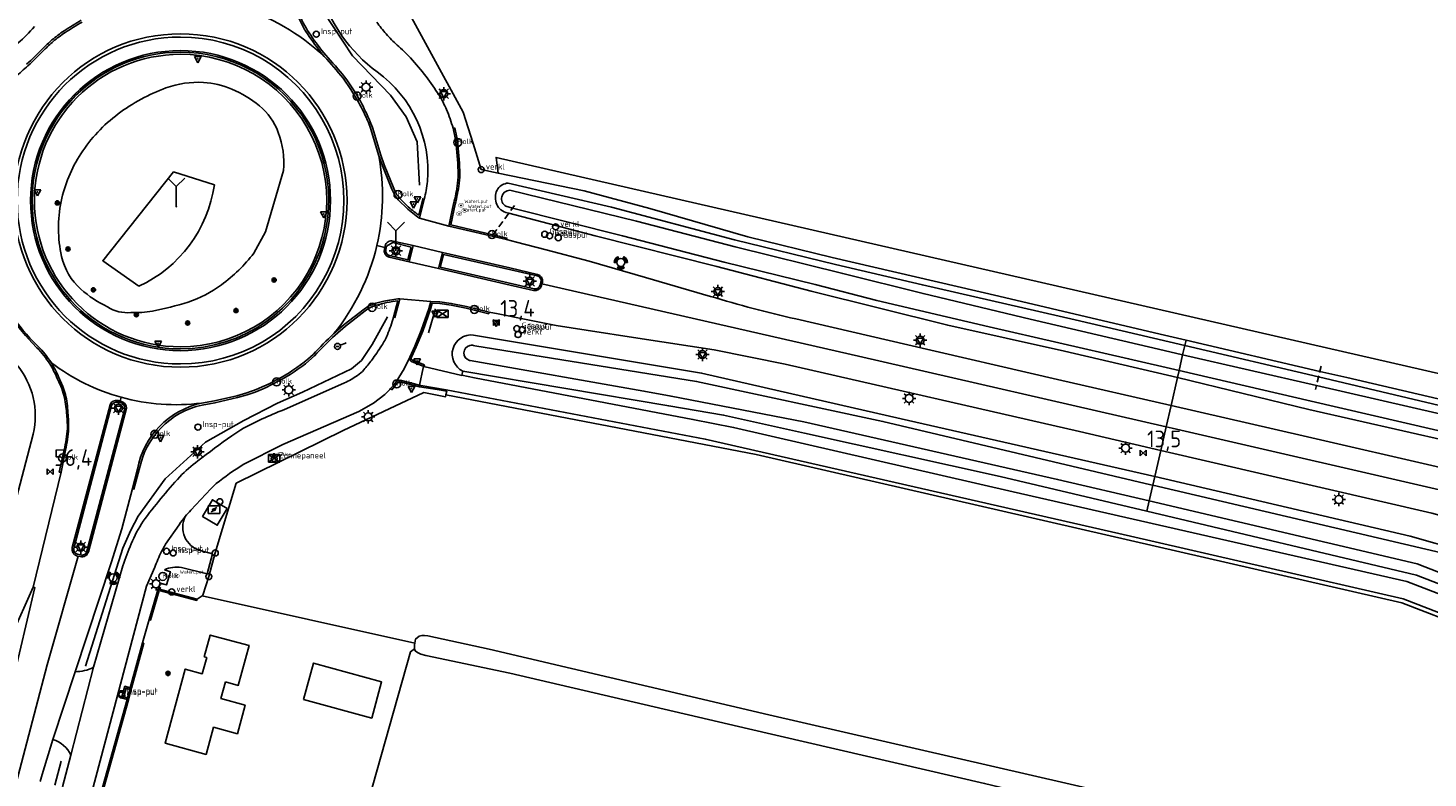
# Model space of a CAD drawing. Header units: metres. Extents: x 155581 to 157790, y 453982 to 460043.
# Tile 3 of 79: x 156652 to 156862, y 454177 to 454290. Entities that reach past the tile are written whole.
import ezdxf

# ---------------------------------------------------------------- set-up
doc = ezdxf.new("R2010")
doc.units = ezdxf.units.M
doc.header["$LTSCALE"] = 4
doc.linetypes.add('SCHRIKH', pattern=[100, 100, 0])
doc.linetypes.add('STIPPELFIJN', pattern=[0.375, 0.25, -0.125])
doc.layers.get('0').update_dxf_attribs({"linetype": 'CONTINUOUS'})
for name, color, linetype in [('G_BTD', 3, 'CONTINUOUS'), ('G_OTD', 32, 'CONTINUOUS'), ('G_OWG', 6, 'CONTINUOUS'), ('G_OWT', 6, 'CONTINUOUS'), ('G_PND', 1, 'CONTINUOUS'), ('G_WGD', 7, 'CONTINUOUS'), ('G_WGI', 1, 'CONTINUOUS'), ('G_WTD', 5, 'CONTINUOUS'), ('LKWDUP', 5, 'CONTINUOUS'), ('LSHD', 3, 'CONTINUOUS'), ('LSHDUP', 1, 'CONTINUOUS'), ('LWGI', 7, 'CONTINUOUS'), ('PPALHM', 10, 'CONTINUOUS'), ('PVGO', 102, 'CONTINUOUS')]:
    doc.layers.add(name, color=color, linetype=linetype)
for name, color, linetype, true_color in [('PBRD', 7, 'CONTINUOUS', 0xbd2877), ('PINS', 7, 'CONTINUOUS', 0xbd2877), ('PKST', 7, 'CONTINUOUS', 0xbd2877), ('PPAL', 7, 'CONTINUOUS', 0xbd2877), ('PPUT', 7, 'CONTINUOUS', 0xbd2877)]:
    doc.layers.add(name, color=color, linetype=linetype, true_color=true_color)
doc.styles.add('ISO', font='ISO')
doc.styles.get("Standard").update_dxf_attribs({"font": 'ISO'})

# ---------------------------------------------------------------- blocks, each defined once
blk = doc.blocks.new('kolk')
at = {"color": 0}
blk.add_circle((0, 0), 0.6, dxfattribs=at)
at = {"color": 0, "linetype": 'Continuous', "style": 'ISO'}
blk.add_attdef('KOLK', (-0.04, -0.26), '', height=0.8, dxfattribs=at)
blk = doc.blocks.new('verkeersbord')
at = {"color": 0}
for p, q in [((0.5, 0.32), (-0.5, 0.32)), ((-0.5, 0.32), (0, -0.6)), ((0, -0.6), (0.5, 0.32))]:
    blk.add_line(p, q, dxfattribs=at)
blk = doc.blocks.new('kilometerpaal')
at = {"color": 0}
for p, q in [((-0.44, 0.44), (0.44, -0.44)), ((-0.44, -0.44), (-0.44, 0.44)), ((0.44, 0.44), (-0.44, -0.44)), ((0.44, -0.44), (0.44, 0.44))]:
    blk.add_line(p, q, dxfattribs=at)
at = {"color": 0, "style": 'ISO'}
blk.add_attdef('KILOMETERPAAL', (0.59, 0.87), '', height=2.5, dxfattribs=at)
blk = doc.blocks.new('verkeersbord-pl')
at = {"linetype": 'Continuous'}
blk.add_circle((0, 0), 0.03, dxfattribs=at)
blk = doc.blocks.new('afsl-gas')
at = {"color": 0}
blk.add_circle((0, 0), 0.45, dxfattribs=at)
at = {"color": 0, "style": 'ISO'}
blk.add_attdef('AFSL-GAS', (0.7, 0), '', height=0.9, dxfattribs=at)
blk = doc.blocks.new('verklikker')
at = {"color": 0}
blk.add_circle((0, 0), 0.45, dxfattribs=at)
at = {"color": 0, "style": 'ISO'}
blk.add_attdef('VERKLIKKER', (0.7, 0), '', height=0.9, dxfattribs=at)
blk = doc.blocks.new('lichtmast')
at = {"color": 0}
for p, q in [((-0.6, 0), (-1, 0)), ((-0.71, 0.71), (-0.42, 0.42)), ((0, 0.6), (0, 1)), ((0.42, 0.42), (0.71, 0.71)), ((0.6, 0), (1, 0)), ((-0.42, -0.42), (-0.71, -0.71)), ((0, -0.6), (0, -1)), ((0.42, -0.42), (0.71, -0.71))]:
    blk.add_line(p, q, dxfattribs=at)
blk.add_circle((0, 0), 0.6, dxfattribs=at)
blk = doc.blocks.new('verkeerslicht')
at = {"color": 0, "linetype": 'Continuous'}
for p, q in [((-1, 0), (-0.6, 0)), ((-0.3, 0.52), (-0.5, 0.86)), ((0.3, 0.52), (0.5, 0.86)), ((0.6, 0), (1, 0)), ((-0.3, -0.52), (-0.5, -0.86)), ((0.3, -0.52), (0.5, -0.86))]:
    blk.add_line(p, q, dxfattribs=at)
at = {"color": 0}
blk.add_circle((0, 0), 0.6, dxfattribs=at)
at = {"color": 0, "linetype": 'Continuous'}
for radius, start, end in [(0.996, 119.9985, 179.9935), (0.897, 119.9989, 179.9928), (0.797, 119.9994, 179.9919), (0.697, 120, 179.9907), (0.697, 0.0093, 60), (0.797, 0.0081, 60.0006), (0.897, 0.0072, 60.0011), (0.996, 0.0065, 60.0015), (0.996, 240.0015, 299.9985), (0.897, 240.0011, 299.9989), (0.797, 240.0006, 299.9994), (0.697, 240, 300)]:
    blk.add_arc((0, 0), radius, start, end, dxfattribs=at)
blk = doc.blocks.new('wegwijzer')
at = {"color": 0}
for q in [(-0.424, 1.424), (0.424, 1.424), (0, 0)]:
    blk.add_line((0, 1), q, dxfattribs=at)
blk = doc.blocks.new('waterleidingput')
at = {"linetype": 'ByBlock', "lineweight": -2}
h = blk.add_hatch(color=0, dxfattribs=at)
h.dxf.hatch_style = 1
edge = h.paths.add_edge_path()
edge.add_spline(control_points=[(0.44, 0), (0.44, 0.04), (0.43, 0.09), (0.36, 0.2), (0.28, 0.26), (0.09, 0.32), (-0.02, 0.33), (-0.22, 0.29), (-0.31, 0.24), (-0.42, 0.12), (-0.44, 0.06), (-0.44, -0.06), (-0.42, -0.12), (-0.33, -0.22), (-0.28, -0.26), (-0.1, -0.33), (0.04, -0.33), (0.27, -0.27), (0.37, -0.2), (0.43, -0.08), (0.44, -0.04), (0.44, 0)], knot_values=[0, 0, 0, 0, 0.380029, 0.380029, 1.118666, 1.118666, 1.857303, 1.857303, 2.59594, 2.59594, 3.13294, 3.13294, 3.66994, 3.66994, 4.20694, 4.20694, 5.079565, 5.079565, 5.952189, 5.952189, 6.283185, 6.283185, 6.283185, 6.283185], degree=3, periodic=0)
edge = h.paths.add_edge_path(flags=16)
edge.add_ellipse((0, 0), major_axis=(0.392, 0), ratio=0.689655, start_angle=0, end_angle=360)
h = blk.add_hatch(color=0, dxfattribs=at)
h.dxf.hatch_style = 1
h.paths.add_polyline_path([(-0.05, -0.09, -0.141608), (-0.09, -0.05), (-0.1, -0.09), (-0.17, 0.17), (-0.22, 0.17), (-0.13, -0.17), (-0.08, -0.17)])
at = {"linetype": 'ByBlock', "lineweight": -2, "true_color": 0x104b6e}
h = blk.add_hatch(color=156, dxfattribs=at)
h.dxf.hatch_style = 1
h.paths.add_polyline_path([(0.1, 0, 1), (-0.1, 0, 1)])
at = {"linetype": 'ByBlock', "lineweight": -2}
h = blk.add_hatch(color=0, dxfattribs=at)
h.dxf.hatch_style = 1
h.paths.add_polyline_path([(0.02, 0.17), (-0.03, 0.17), (-0.05, 0.09, -0.269854), (0.05, 0.09)])
h = blk.add_hatch(color=0, dxfattribs=at)
h.dxf.hatch_style = 1
h.paths.add_polyline_path([(0.23, 0.17), (0.17, 0.17), (0.1, -0.09), (0.09, -0.05, -0.141608), (0.05, -0.09), (0.07, -0.17), (0.12, -0.17)])
at = {"color": 0, "linetype": 'ByBlock', "lineweight": -2}
blk.add_attdef('WATERLEIDINGPUT', (0.5, 0.35), '', height=0.5, dxfattribs=at)
blk = doc.blocks.new('schk.dwg')
for p, q in [((0.86, 0.56), (-0.86, 0.56)), ((-0.86, 0.56), (-0.86, -0.56)), ((0.86, -0.56), (0.86, 0.56)), ((-0.86, -0.56), (0.86, -0.56))]:
    blk.add_line(p, q)
at = {"linetype": 'Continuous'}
for p, q in [((-0.86, 0.56), (0.86, -0.56)), ((-0.86, -0.56), (0.86, 0.56))]:
    blk.add_line(p, q, dxfattribs=at)
blk = doc.blocks.new('klok')
at = {"color": 0}
blk.add_circle((0, 0), 0.45, dxfattribs=at)
at = {"style": 'ISO'}
blk.add_attdef('KLOK', (0.7, 0), '', height=0.9, dxfattribs=at)
blk = doc.blocks.new('verkeersteller')
at = {"color": 0}
blk.add_circle((0, 0), 0.45, dxfattribs=at)
blk = doc.blocks.new('schk-electra')
at = {"color": 0}
for p, q in [((0.86, 0.56), (-0.86, 0.56)), ((-0.86, 0.56), (-0.86, -0.56)), ((0.86, -0.56), (0.86, 0.56)), ((-0.86, -0.56), (0.86, -0.56))]:
    blk.add_line(p, q, dxfattribs=at)
blk.add_lwpolyline([(-0.43, -0.35), (0.24, -0.02), (-0.24, 0.02), (0.41, 0.32)], dxfattribs=at)
blk = doc.blocks.new('boom')
at = {"color": 0}
for radius in [0.315, 0.225, 0.135]:
    blk.add_circle((0, 0), radius, dxfattribs=at)
blk = doc.blocks.new('aanduidingsbord')
at = {"color": 0}
for p, q in [((-0.81, -0.33), (0, 0)), ((-1.45, -0.5), (-1.01, -0.5))]:
    blk.add_line(p, q, dxfattribs=at)
blk.add_circle((-1.23, -0.5), 0.45, dxfattribs=at)
blk = doc.blocks.new('telpaal')
at = {"linetype": 'ByBlock', "lineweight": -2}
h = blk.add_hatch(color=0, dxfattribs=at)
h.dxf.hatch_style = 1
h.paths.add_polyline_path([(0.15, 0.8), (-0.15, 0.8), (-0.15, -0.1), (0, -0.1, -0.414214), (-0.1, 0, -1), (0.1, 0, -0.414214), (0, -0.1), (0.15, -0.1)])
h.paths.add_polyline_path([(0, 0.4), (0, 0.6), (-0.05, 0.6), (-0.05, 0.65, 0.414214), (0, 0.7), (0.05, 0.7), (0.05, 0.4)], flags=16)
at = {"linetype": 'ByBlock', "lineweight": -2, "true_color": 0x681648}
h = blk.add_hatch(color=219, dxfattribs=at)
h.dxf.hatch_style = 1
h.paths.add_polyline_path([(0.1, 0, 1), (-0.1, 0, 1)])
at = {"color": 0, "linetype": 'ByBlock', "lineweight": -2}
blk.add_attdef('TELPAAL', (0.5, 0.35), '', height=0.5, dxfattribs=at)
blk = doc.blocks.new('zonnepaneel')
at = {"color": 0}
blk.add_circle((0, 0), 0.45, dxfattribs=at)
at = {"color": 0, "style": 'ISO'}
blk.add_attdef('ZONNEPANEEL', (0.7, 0), '', height=0.9, dxfattribs=at)

msp = doc.modelspace()

# ---------------------------------------------------------------- linework, layer by layer
at = {"layer": 'G_BTD', "linetype": 'Continuous', "transparency": 33554687}
for points in [[(156825.777, 454242.742), (156845.855, 454238.059), (156849.899, 454237.116), (156874.303, 454231.439), (156902.243, 454225.484), (156902.318, 454225.468), (156903.047, 454228.697)], [(156714.797, 454234.532), (156761.309, 454225.619), (156858.154, 454203.358), (156897.534, 454188.162), (156920.155, 454180.467)], [(156710.122, 454197.349), (156710.24, 454197.928), (156710.767, 454198.362), (156711.186, 454198.486), (156711.56, 454198.488), (156712.098, 454198.416), (156721.272, 454196.41), (156763.207, 454186.604), (156813.4, 454175.06), (156851.315, 454165.871), (156890.464, 454156.706), (156913.333, 454152.109), (156913.634, 454153.361)], [(156710.052, 454196.491), (156710.178, 454196.191), (156710.534, 454195.927), (156711.032, 454195.699), (156711.777, 454195.455), (156724.358, 454192.829), (156760.188, 454184.479), (156795.556, 454176.322), (156822.709, 454169.822), (156844.111, 454164.85), (156870.411, 454158.576), (156897.848, 454152.095), (156911.246, 454148.977), (156946.239, 454141.368), (156974.401, 454135.174), (157000, 454128.369), (157010.586, 454125.927), (157040.375, 454119.021), (157070.589, 454112.237), (157086.455, 454108.696), (157088.636, 454108.194)]]:
    msp.add_lwpolyline(points, dxfattribs=at)
at = {"layer": 'G_OTD', "linetype": 'Continuous', "transparency": 33554687}
for points in [[(156722.601, 454267.777), (156722.308, 454270.125), (156871.464, 454235.936), (156902.646, 454228.789), (156903.047, 454228.697)], [(156677.505, 454203.931), (156677.454, 454203.738), (156671.781, 454205.244), (156670.487, 454200.793), (156670.296, 454200.854)], [(156678.234, 454204.422), (156710.122, 454197.349)], [(156663.153, 454174.415), (156667.163, 454188.825), (156667.649, 454190.584), (156669.479, 454197.326), (156669.286, 454197.378)], [(156669.311, 454171.198), (156669.453, 454171.685), (156700.655, 454164.92), (156709.481, 454196.05), (156710.052, 454196.491)], [(156710.052, 454196.491), (156710.067, 454197.076), (156710.122, 454197.349)], [(156693.426, 454188.889), (156694.907, 454194.331), (156705.135, 454191.547), (156703.654, 454186.105), (156693.426, 454188.889)]]:
    msp.add_lwpolyline(points, dxfattribs=at)
at = {"layer": 'G_OWG', "linetype": 'Continuous', "transparency": 33554687}
for points in [[(156722.601, 454267.777), (156720.078, 454268.295), (156718.865, 454272.218), (156717.352, 454276.899), (156707.298, 454295.426)], [(156680.063, 454265.996), (156673.959, 454267.945), (156663.324, 454254.631), (156668.741, 454250.81)], [(156690.448, 454268.152), (156687.733, 454258.968), (156685.989, 454255.772)], [(156825.777, 454242.742), (156822.544, 454243.496), (156813.392, 454245.641), (156797.682, 454249.322), (156772.7, 454255.138), (156760.068, 454258.211), (156745.381, 454262.463), (156735.525, 454265.125), (156722.601, 454267.777)], [(156825.588, 454241.918), (156825.777, 454242.742)], [(156709.358, 454240.198), (156709.341, 454239.863), (156709.604, 454239.534), (156711.486, 454238.81)], [(156717.319, 454238.092), (156717.18, 454237.508)], [(156710.841, 454235.992), (156707.907, 454236.727), (156707.555, 454236.646), (156707.345, 454236.505)], [(156710.802, 454235.757), (156710.841, 454235.992)], [(156710.802, 454235.757), (156713.5, 454235.341), (156714.904, 454235.072), (156714.797, 454234.532)], [(156823.53, 454232.941), (156824.489, 454237.125)], [(156678.234, 454204.422), (156678.352, 454204.501), (156678.789, 454205.898), (156679.229, 454207.304), (156680.204, 454210.846), (156683.356, 454221.28), (156699.396, 454229.208), (156711.453, 454234.884), (156714.743, 454234.261), (156714.797, 454234.532)], [(156821.093, 454222.314), (156821.98, 454226.179)], [(156681.99, 454217.486), (156680.503, 454215.007), (156678.284, 454216.331), (156679.771, 454218.81), (156681.99, 454217.486)], [(156677.941, 454211.216), (156679.767, 454210.725), (156678.988, 454207.719), (156675.136, 454208.643)], [(156671.643, 454205.487), (156671.941, 454206.309), (156672.896, 454206.052), (156673.468, 454208.028), (156672.568, 454208.311)], [(156671.643, 454205.487), (156670.296, 454200.854)], [(156677.505, 454203.931), (156671.643, 454205.487)], [(156677.505, 454203.931), (156678.234, 454204.422)], [(156669.286, 454197.378), (156670.296, 454200.854)], [(156667.456, 454190.636), (156669.286, 454197.378)], [(156667.456, 454190.636), (156666.639, 454190.883), (156666.161, 454189.119), (156666.97, 454188.878)], [(156667.456, 454190.636), (156667.389, 454190.395), (156667.037, 454189.119), (156666.97, 454188.878)], [(156666.97, 454188.878), (156662.958, 454174.461)]]:
    msp.add_lwpolyline(points, dxfattribs=at)
for points in [[(156674.981, 454285.887, 1), (156674.981, 454241.417)], [(156674.981, 454285.887, -0.5212059), (156695.861, 454256.006)], [(156665.628, 454276.631, -0.0720584), (156672.793, 454280.523)], [(156672.793, 454280.523, -0.1040474), (156678.436, 454281.35)], [(156678.436, 454281.35, -0.08303), (156682.673, 454280.364)], [(156686.811, 454277.857, 0.0751122), (156682.673, 454280.364)], [(156686.811, 454277.857, -0.1299077), (156689.643, 454273.869)], [(156660.043, 454270.671, -0.08809), (156665.628, 454276.631)], [(156689.643, 454273.869, -0.1100332), (156690.448, 454268.152)], [(156657.089, 454263.521, -0.0928509), (156660.043, 454270.671)], [(156668.741, 454250.81, 0.2529828), (156680.063, 454265.996)], [(156657.149, 454255.29, -0.1069134), (156657.089, 454263.521)], [(156660.039, 454250.376, -0.1570999), (156657.149, 454255.29)], [(156674.981, 454241.417, 0.3147853), (156695.861, 454256.006)], [(156685.989, 454255.772, -0.0669559), (156681.112, 454251.016)], [(156664.05, 454247.74, -0.0729256), (156660.039, 454250.376)], [(156681.112, 454251.016, -0.0820861), (156676.117, 454248.446)], [(156676.117, 454248.446, -0.0331232), (156670.777, 454247.103)], [(156667.56, 454246.883, -0.175741), (156664.05, 454247.74)], [(156670.777, 454247.103, -0.0559674), (156667.56, 454246.883)], [(156675.703, 454216.299, 0.4701008), (156677.941, 454211.216)], [(156675.136, 454208.643, 0.1627706), (156672.568, 454208.311)]]:
    msp.add_lwpolyline(points, format="xyb", dxfattribs=at)
at = {"layer": 'G_OWT', "linetype": 'Continuous', "transparency": 33554687}
for points in [[(156722.223, 454264.439, -0.1164408), (156722.587, 454265.42)], [(156722.587, 454265.42, -0.1205014), (156723.213, 454265.997)], [(156723.213, 454265.997, -0.1061516), (156724.137, 454266.277)], [(156722.32, 454263.299, -0.1043767), (156722.223, 454264.439)], [(156722.833, 454262.453, -0.1260149), (156722.32, 454263.299)], [(156723.772, 454261.875, -0.1127681), (156722.833, 454262.453)], [(156718.913, 454243.501, 0.8378351), (156717.319, 454238.092)], [(156650.429, 454239.029, -0.2389349), (156652.879, 454228.649)]]:
    msp.add_lwpolyline(points, format="xyb", dxfattribs=at)
for points in [[(156724.137, 454266.277), (156739.622, 454262.662), (156758.053, 454257.772), (156773.199, 454254.097), (156786.256, 454251.022), (156809.143, 454245.784), (156825.588, 454241.918)], [(156824.489, 454237.125), (156807.568, 454241.066), (156790.051, 454244.967), (156769.554, 454250.067), (156755.408, 454253.76), (156737.162, 454258.374), (156724.22, 454261.758), (156723.772, 454261.875)], [(156821.093, 454222.314), (156783.073, 454230.928), (156753.127, 454237.793), (156718.913, 454243.501)], [(156825.588, 454241.918), (156825.273, 454240.544)], [(156825.588, 454241.918), (156845.643, 454237.215), (156866.529, 454232.319), (156885.903, 454227.805), (156904.811, 454223.038), (156915.446, 454220.466), (156916.955, 454220.131)], [(156717.319, 454238.092), (156748.217, 454232.886), (156756.427, 454231.503), (156768.554, 454228.807), (156797.907, 454222.283), (156819.896, 454217.091)], [(156824.489, 454237.125), (156824.731, 454238.18)], [(156824.489, 454237.125), (156844.212, 454232.35), (156865.33, 454227.555), (156904.245, 454218.828), (156914.45, 454216.324), (156921.312, 454214.684), (156942.917, 454209.521), (156976.612, 454201.777), (157007.635, 454194.474), (157017.91, 454192.123), (157038.991, 454187.301), (157071.181, 454179.708), (157087.671, 454176.007), (157101.438, 454172.917), (157103.512, 454172.742), (157103.708, 454172.697)], [(156644.151, 454199.823), (156645.329, 454200.775), (156649.846, 454217.025), (156652.879, 454228.649)], [(156820.792, 454220.999), (156821.093, 454222.314)], [(156821.093, 454222.314), (156859.373, 454213.383), (156867.145, 454211.157), (156874.915, 454207.858), (156905.053, 454195.789), (156911.715, 454193.966), (156924.042, 454191.317), (156924.641, 454191.188)], [(156819.896, 454217.091), (156820.252, 454218.644)], [(156819.896, 454217.091), (156860.35, 454207.537), (156900.733, 454191.895), (156901.23, 454191.768), (156919.13, 454187.188), (156919.999, 454186.966), (156921.442, 454185.658)]]:
    msp.add_lwpolyline(points, dxfattribs=at)
at = {"layer": 'G_PND', "linetype": 'Continuous', "transparency": 33554687}
msp.add_lwpolyline([(156681.719, 454191.514), (156681.038, 454189.012), (156684.671, 454188.023), (156683.511, 454183.76), (156679.937, 454184.733), (156678.828, 454180.659), (156672.671, 454182.335), (156675.695, 454193.448), (156678.257, 454192.751), (156678.915, 454195.17), (156678.552, 454195.269), (156679.442, 454198.54), (156685.258, 454196.957), (156683.635, 454190.992), (156681.719, 454191.514)], dxfattribs=at)
at = {"layer": 'G_WGD', "linetype": 'Continuous', "transparency": 33554687}
for points in [[(156695.875, 454295.18, 0.1630251), (156704.501, 454282.921)], [(156683.571, 454292.701, -0.1176866), (156696.547, 454285.242)], [(156657.688, 454288.847, -0.0219011), (156660.244, 454290.401)], [(156692.562, 454291.383, 0.0531447), (156694.262, 454288.263)], [(156704.404, 454290.404, 0.0280843), (156705.829, 454288.617)], [(156674.982, 454238.683, -1), (156674.982, 454288.641)], [(156655.894, 454287.493, -0.0291875), (156657.688, 454288.847)], [(156674.982, 454238.683, 1), (156674.982, 454288.641)], [(156694.262, 454288.263, 0.0241299), (156696.547, 454285.242)], [(156705.829, 454288.617, 0.0289515), (156707.49, 454286.962)], [(156652.115, 454283.869, 0.0128984), (156654.551, 454286.241)], [(156654.551, 454286.241, -0.0227216), (156655.894, 454287.493)], [(156707.49, 454286.962, -0.025378), (156709.461, 454285.032)], [(156650.189, 454282.209, 0.0178318), (156652.115, 454283.869)], [(156696.547, 454285.242, -0.010876), (156699.364, 454281.995)], [(156709.461, 454285.032, -0.0230046), (156711.827, 454282.229)], [(156712.025, 454266.524, 0.2619926), (156704.501, 454282.921)], [(156711.827, 454282.229, -0.0252708), (156713.753, 454279.45)], [(156713.753, 454279.45, -0.0389153), (156714.877, 454277.288)], [(156701.697, 454278.384, -0.0258317), (156703.163, 454275.362)], [(156714.877, 454277.288, -0.0317613), (156715.862, 454274.489)], [(156715.862, 454274.489, -0.0390055), (156716.245, 454272.571)], [(156716.245, 454272.571, -0.0168832), (156716.628, 454268.126)], [(156704.426, 454256.918, 0.1031536), (156704.735, 454270.364)], [(156716.628, 454268.126, -0.0474934), (156716.545, 454266.252)], [(156707.008, 454264.686, 0.0611409), (156707.888, 454263.506)], [(156711.548, 454263.86, 0.0266052), (156712.025, 454266.524)], [(156716.545, 454266.252, -0.028781), (156715.928, 454263.158)], [(156708.816, 454262.601, 0.0354449), (156710.849, 454260.995)], [(156697.991, 454243.717, 0.1129517), (156704.426, 454256.918)], [(156705.556, 454256.395, 0.3954785), (156706.254, 454255.151)], [(156705.673, 454256.86, -0.436483), (156706.876, 454257.563)], [(156729.251, 454251.404, 0.4065759), (156728.51, 454252.598)], [(156727.946, 454250.188, 0.403904), (156729.139, 454250.914)], [(156704.277, 454248.276, 0.0617604), (156703.063, 454247.757)], [(156707.886, 454248.947, 0.0326155), (156705.464, 454248.578)], [(156754.486, 454249.298, 0.0190126), (156767.277, 454245.917)], [(156652.933, 454242.505, -0.0408923), (156649.119, 454247.201)], [(156706.013, 454243.539, 0.0309732), (156706.927, 454246.183)], [(156697.991, 454243.717, 0.015863), (156694.866, 454240.601)], [(156655.618, 454239.353, 0.0421839), (156653.637, 454241.803)], [(156703.664, 454239.757, 0.0151305), (156705.128, 454241.865)], [(156706.013, 454243.539, -0.0458229), (156705.128, 454241.865)], [(156694.058, 454239.871, -0.0540813), (156689.472, 454236.839)], [(156702.484, 454238.286, 0.0200408), (156703.664, 454239.757)], [(156655.618, 454239.353, 0.0955129), (156666.109, 454234.171)], [(156656.686, 454237.253, 0.0303706), (156655.618, 454239.353)], [(156699.573, 454236.337, 0.0381807), (156701.522, 454237.438)], [(156701.522, 454237.438, 0.0663137), (156702.484, 454238.286)], [(156657.74, 454234.61, 0.038167), (156657.341, 454235.787)], [(156689.472, 454236.839, -0.0481044), (156684.917, 454234.828)], [(156658.099, 454231.844, 0.0423369), (156657.74, 454234.61)], [(156665.638, 454233.689, 0.3860768), (156664.414, 454233.039)], [(156666.109, 454234.171, 0.0988523), (156678.145, 454233.306)], [(156666.867, 454232.543, 0.3533684), (156666.141, 454233.555)], [(156678.145, 454233.306, 0.3000769), (156668.514, 454223.412)], [(156658.211, 454229.479, 0.0279045), (156658.099, 454231.844)], [(156684.046, 454229.312, -0.0358932), (156690.479, 454232.299)], [(156657.738, 454226.268, 0.0401743), (156658.211, 454229.479)], [(156677.572, 454224.638, -0.0078821), (156682.672, 454228.41)], [(156674.875, 454222.268, -0.0361311), (156677.572, 454224.638)], [(156684.394, 454224.083, 0.0359685), (156680.351, 454221.236)], [(156669.372, 454215.598, -0.0229215), (156674.875, 454222.268)], [(156676.52, 454217.249, 0.0141109), (156675.703, 454216.299)], [(156667.598, 454212.198, -0.0459553), (156669.372, 454215.598)], [(156675.703, 454216.299, 0.0176746), (156674.782, 454215.08)], [(156666.334, 454208.916, -0.0206998), (156667.598, 454212.198)], [(156672.759, 454212.152, 0.0371261), (156672.126, 454211.04)], [(156658.751, 454211.68, 0.390519), (156659.412, 454210.428)], [(156659.944, 454210.302, 0.4058516), (156661.178, 454211.037)], [(156672.126, 454211.04, 0.0189577), (156671.12, 454208.698)], [(156659.201, 454193.056, 0.1279843), (156661.914, 454193.713)], [(156658.541, 454180.52, 0.2198782), (156655.832, 454182.877)]]:
    msp.add_lwpolyline(points, format="xyb", dxfattribs=at)
for points in [[(156699.364, 454281.995), (156700.54, 454280.322), (156701.697, 454278.384)], [(156703.163, 454275.362), (156703.499, 454274.481), (156704.735, 454270.364)], [(156704.735, 454270.364), (156705.261, 454268.876), (156706.682, 454265.348), (156707.008, 454264.686)], [(156707.888, 454263.506), (156708.816, 454262.601)], [(156710.849, 454260.995), (156711.548, 454263.86)], [(156715.928, 454263.158), (156715.214, 454259.833)], [(156715.214, 454259.833), (156710.849, 454260.995)], [(156715.214, 454259.833), (156723.864, 454257.797)], [(156705.615, 454256.63), (156704.426, 454256.918)], [(156705.615, 454256.63), (156705.556, 454256.395)], [(156705.673, 454256.86), (156705.615, 454256.63)], [(156709.858, 454256.899), (156706.876, 454257.563)], [(156709.283, 454254.488), (156709.858, 454256.899)], [(156709.858, 454256.899), (156714.252, 454255.89)], [(156723.864, 454257.797), (156725.357, 454257.42)], [(156725.357, 454257.42), (156729.819, 454256.293), (156736.29, 454254.554), (156744.707, 454252.118), (156754.486, 454249.298)], [(156706.254, 454255.151), (156709.283, 454254.488)], [(156709.283, 454254.488), (156713.661, 454253.468)], [(156714.252, 454255.89), (156713.661, 454253.468)], [(156724.38, 454253.551), (156714.252, 454255.89)], [(156713.661, 454253.468), (156723.773, 454251.146)], [(156724.38, 454253.551), (156728.51, 454252.598)], [(156723.773, 454251.146), (156727.946, 454250.188)], [(156729.139, 454250.914), (156729.195, 454251.159)], [(156729.195, 454251.159), (156729.251, 454251.404)], [(156729.195, 454251.159), (156776.668, 454240.334), (156822.799, 454229.75)], [(156705.464, 454248.578), (156704.277, 454248.276)], [(156706.927, 454246.183), (156707.15, 454246.129), (156707.886, 454248.947)], [(156707.886, 454248.947), (156712.542, 454248.534)], [(156712.542, 454248.534), (156712.212, 454247.431), (156711.088, 454244.166), (156710.106, 454241.817), (156709.358, 454240.198)], [(156721.279, 454246.943), (156717.86, 454247.788), (156715.594, 454248.242), (156713.894, 454248.466), (156712.542, 454248.534)], [(156703.063, 454247.757), (156702.512, 454247.391), (156699.541, 454245.06), (156697.991, 454243.717)], [(156721.279, 454246.943), (156722.642, 454246.669)], [(156821.98, 454226.179), (156809.778, 454229.028), (156765.684, 454239.13), (156755.005, 454241.299), (156743.557, 454243.038), (156735.828, 454244.237), (156731.327, 454244.953), (156726.806, 454245.833), (156722.642, 454246.669)], [(156767.277, 454245.917), (156784.06, 454242.03), (156806.492, 454236.854), (156823.53, 454232.941)], [(156653.637, 454241.803), (156652.933, 454242.505)], [(156694.866, 454240.601), (156694.058, 454239.871)], [(156707.345, 454236.505), (156708.506, 454238.453), (156709.27, 454240.008)], [(156709.358, 454240.198), (156709.27, 454240.008)], [(156710.845, 454236.015), (156711.396, 454238.577)], [(156711.396, 454238.577), (156711.486, 454238.81)], [(156717.18, 454237.508), (156717.169, 454237.46), (156711.486, 454238.81)], [(156717.18, 454237.508), (156719.085, 454237.114), (156751.825, 454230.867), (156757.938, 454229.654), (156799.858, 454220.02), (156858.907, 454206.56), (156899.571, 454190.942), (156911.82, 454186.526), (156920.811, 454183.257)], [(156657.341, 454235.787), (156656.686, 454237.253)], [(156706.498, 454235.483), (156706.379, 454235.35), (156705.65, 454234.598), (156703.923, 454233.297), (156701.725, 454232.047), (156690.336, 454227.119), (156684.394, 454224.083)], [(156690.479, 454232.299), (156699.573, 454236.337)], [(156706.498, 454235.483), (156707.046, 454236.095), (156707.345, 454236.505)], [(156710.845, 454236.015), (156710.841, 454235.992)], [(156710.841, 454235.992), (156711.031, 454235.94), (156714.819, 454235.275), (156753.686, 454227.905), (156817.445, 454213.361), (156858.348, 454203.966), (156897.506, 454188.835), (156920.285, 454181.005)], [(156665.946, 454233.607), (156665.638, 454233.689)], [(156665.946, 454233.607), (156666.109, 454234.171)], [(156666.141, 454233.555), (156665.946, 454233.607)], [(156684.917, 454234.828), (156683.443, 454234.415), (156680.083, 454233.621), (156678.145, 454233.306)], [(156664.414, 454233.039), (156658.751, 454211.68)], [(156661.178, 454211.037), (156666.867, 454232.543)], [(156823.53, 454232.941), (156822.799, 454229.75)], [(156823.53, 454232.941), (156843.342, 454228.398), (156864.585, 454223.478), (156886.235, 454218.534), (156920.383, 454210.672)], [(156682.672, 454228.41), (156684.046, 454229.312)], [(156821.98, 454226.179), (156822.799, 454229.75)], [(156822.799, 454229.75), (156823.675, 454229.549), (156867.687, 454219.391), (156894.276, 454211.499)], [(156657.079, 454222.934), (156657.738, 454226.268)], [(156873.375, 454213.194), (156866.862, 454215.681), (156862.663, 454216.825), (156821.98, 454226.179)], [(156657.079, 454222.934), (156652.868, 454205.715)], [(156668.514, 454223.412), (156667.776, 454220.492)], [(156680.351, 454221.236), (156679.55, 454220.467), (156676.52, 454217.249)], [(156667.776, 454220.492), (156666.195, 454214.459), (156664.602, 454209.368), (156659.201, 454193.056)], [(156674.782, 454215.08), (156672.759, 454212.152)], [(156636.793, 454125.18), (156637.038, 454126.111), (156647.261, 454164.706), (156655.008, 454194.079), (156659.619, 454210.379)], [(156659.619, 454210.379), (156659.412, 454210.428)], [(156659.944, 454210.302), (156659.619, 454210.379)], [(156661.622, 454174.776), (156669.897, 454205.852), (156671.12, 454208.698)], [(156661.914, 454193.713), (156666.334, 454208.916)], [(156648.561, 454186.09), (156653.133, 454205.686), (156652.868, 454205.715)], [(156652.868, 454205.715), (156649.635, 454198.406)], [(156661.914, 454193.713), (156658.541, 454180.52)], [(156659.201, 454193.056), (156655.832, 454182.877)], [(156655.832, 454182.877), (156654.223, 454177.665), (156653.936, 454176.59)], [(156658.541, 454180.52), (156657.278, 454175.801)]]:
    msp.add_lwpolyline(points, dxfattribs=at)
at = {"layer": 'G_WGI', "linetype": 'Continuous', "transparency": 33554687}
for points in [[(156660.1, 454290.664, 0.0219988), (156657.522, 454289.097)], [(156694.51, 454288.432, -0.0529938), (156692.844, 454291.486)], [(156674.981, 454288.155, 0.9999388), (156674.981, 454239.166)], [(156655.699, 454287.721, 0.023153), (156654.337, 454286.45)], [(156657.522, 454289.097, 0.0284586), (156655.699, 454287.721)], [(156674.981, 454288.155, -1.0000204), (156674.981, 454239.166)], [(156696.778, 454285.434, -0.0239409), (156694.51, 454288.432)], [(156654.337, 454286.45, -0.0129521), (156651.912, 454284.089)], [(156674.987, 454241.154, -1), (156674.987, 454286.128)], [(156674.987, 454241.154, 0.9999555), (156674.987, 454286.128)], [(156674.999, 454241.736, -0.9999772), (156674.999, 454285.569)], [(156674.999, 454285.569, -0.5758719), (156694.028, 454252.78)], [(156699.603, 454282.177, 0.0108437), (156696.778, 454285.434)], [(156701.96, 454278.529, 0.0371035), (156699.603, 454282.177)], [(156703.441, 454275.475, 0.0258279), (156701.96, 454278.529)], [(156716.49, 454272.601, 0.0393468), (156716.099, 454274.556)], [(156716.874, 454268.139, 0.0170224), (156716.49, 454272.601)], [(156716.789, 454266.218, 0.0484326), (156716.874, 454268.139)], [(156708.105, 454263.713, -0.0617223), (156707.268, 454264.835)], [(156716.168, 454263.101, 0.027891), (156716.789, 454266.218)], [(156710.72, 454261.451, -0.031141), (156708.929, 454262.905)], [(156706.313, 454255.429, -0.4267932), (156705.795, 454256.338)], [(156674.999, 454241.736, 0.2691751), (156694.028, 454252.78)], [(156728.456, 454252.374, -0.436358), (156729.028, 454251.449)], [(156728.933, 454250.965, -0.3712467), (156728.015, 454250.42)], [(156702.693, 454247.152, -0.092326), (156704.36, 454247.988)], [(156704.36, 454247.988, -0.044005), (156707.566, 454248.615)], [(156648.911, 454247.101, 0.0399803), (156652.757, 454242.314)], [(156653.449, 454241.599, -0.0419246), (156655.411, 454239.171)], [(156695.074, 454240.385, -0.0158834), (156698.195, 454243.497)], [(156689.614, 454236.575, 0.0538575), (156694.253, 454239.643)], [(156655.411, 454239.171, -0.0298644), (156656.452, 454237.113)], [(156656.452, 454237.113, -0.044061), (156657.508, 454234.476)], [(156685.006, 454234.541, 0.0481777), (156689.614, 454236.575)], [(156657.508, 454234.476, -0.0417562), (156657.896, 454231.791)], [(156664.64, 454232.937, -0.3535759), (156665.602, 454233.451)], [(156666.07, 454233.354, -0.3820645), (156666.621, 454232.513)], [(156657.896, 454231.791, -0.0301834), (156658.029, 454229.505)], [(156668.809, 454223.356, -0.2999961), (156678.209, 454233.013)], [(156658.029, 454229.505, -0.043801), (156657.525, 454226.309)], [(156659.014, 454211.693, 0.4281303), (156659.523, 454210.664)], [(156660.932, 454211.111, -0.4519188), (156660.018, 454210.558)]]:
    msp.add_lwpolyline(points, format="xyb", dxfattribs=at)
for points in [[(156707.268, 454264.835), (156706.959, 454265.464), (156705.541, 454268.984), (156705.021, 454270.455), (156703.782, 454274.582), (156703.441, 454275.475)], [(156715.862, 454274.489), (156716.099, 454274.556)], [(156708.929, 454262.905), (156708.105, 454263.713)], [(156711.548, 454263.86), (156711.301, 454263.922), (156710.72, 454261.451)], [(156723.864, 454257.797), (156723.924, 454258.036), (156721.833, 454258.528), (156715.505, 454260.017), (156716.168, 454263.101)], [(156706.313, 454255.429), (156709.087, 454254.761), (156709.563, 454256.69), (156706.839, 454257.368), (156705.902, 454256.805), (156705.795, 454256.338)], [(156728.015, 454250.42), (156713.95, 454253.663), (156714.416, 454255.564), (156728.456, 454252.374)], [(156729.028, 454251.449), (156728.933, 454250.965)], [(156706.927, 454246.183), (156707.566, 454248.615)], [(156721.279, 454246.943), (156721.219, 454246.7), (156717.811, 454247.543), (156715.553, 454247.995), (156713.861, 454248.218), (156712.725, 454248.274), (156712.452, 454247.359), (156711.322, 454244.077), (156710.337, 454241.721), (156709.607, 454240.18)], [(156698.195, 454243.497), (156699.73, 454244.827), (156702.693, 454247.152)], [(156652.757, 454242.314), (156653.449, 454241.599)], [(156694.253, 454239.643), (156695.074, 454240.385)], [(156709.607, 454240.18), (156709.595, 454239.945), (156709.757, 454239.743), (156711.576, 454239.043)], [(156711.486, 454238.81), (156711.576, 454239.043)], [(156706.498, 454235.483), (156706.692, 454235.313), (156707.484, 454236.297), (156707.656, 454236.413), (156707.906, 454236.47), (156710.802, 454235.757)], [(156665.602, 454233.451), (156666.07, 454233.354)], [(156685.006, 454234.541), (156683.516, 454234.124), (156680.149, 454233.328), (156678.209, 454233.013)], [(156659.014, 454211.693), (156664.64, 454232.937)], [(156666.621, 454232.513), (156660.932, 454211.111)], [(156657.525, 454226.309), (156656.807, 454222.963), (156657.079, 454222.934)], [(156667.776, 454220.492), (156667.987, 454220.402), (156668.809, 454223.356)], [(156660.018, 454210.558), (156659.523, 454210.664)]]:
    msp.add_lwpolyline(points, dxfattribs=at)
at = {"layer": 'G_WTD', "linetype": 'Continuous', "transparency": 33554687}
for points in [[(156647.828, 454285.203, 0.07104), (156653.096, 454289.72)], [(156724.363, 454265.201, 0.33611), (156723.162, 454264.215)], [(156723.78, 454262.794, -0.3337881), (156723.162, 454264.215)], [(156718.31, 454239.694, -0.768573), (156718.389, 454241.954)], [(156718.389, 454241.954, -0.1583044), (156719.103, 454241.893)], [(156718.427, 454239.665, -0.0261529), (156718.31, 454239.694)]]:
    msp.add_lwpolyline(points, format="xyb", dxfattribs=at)
for points in [[(156825.273, 454240.544), (156822.517, 454241.174), (156802.382, 454245.883), (156786.337, 454249.72), (156774.295, 454252.705), (156758.162, 454256.733), (156743.388, 454260.544), (156724.363, 454265.201)], [(156824.731, 454238.18), (156817.175, 454239.939), (156796.259, 454244.721), (156779.41, 454248.703), (156770.182, 454251.055), (156756.493, 454254.427), (156741.247, 454258.351), (156724.795, 454262.536), (156723.78, 454262.794)], [(156820.792, 454220.999), (156820.489, 454221.07), (156780.329, 454230.562), (156752.39, 454236.541), (156719.103, 454241.893)], [(156820.252, 454218.644), (156806.514, 454221.857), (156768.464, 454230.476), (156748.562, 454234.321), (156744.479, 454235.11), (156718.427, 454239.665)], [(156825.273, 454240.544), (156824.731, 454238.18)], [(156825.273, 454240.544), (156845.326, 454235.957), (156864.039, 454231.653), (156880.117, 454227.916), (156904.458, 454222.152), (156919.533, 454218.357), (156922.033, 454217.798), (156945.998, 454212.439), (156977.421, 454205.117), (157008.728, 454197.693), (157018.685, 454195.489), (157041.039, 454190.54), (157073.469, 454183.199), (157088.525, 454179.766), (157097.756, 454177.661), (157099.408, 454178.083), (157099.302, 454178.898)], [(156824.731, 454238.18), (156844.544, 454233.569), (156904.984, 454219.625), (156914.785, 454217.456), (156921.589, 454215.878), (156976.846, 454203.037), (157007.929, 454195.842), (157018.232, 454193.522), (157039.274, 454188.784), (157071.683, 454181.327), (157088.021, 454177.548), (157101.599, 454174.407), (157104.032, 454174.211)], [(156820.792, 454220.999), (156864.959, 454210.685), (156870.139, 454208.337), (156898.779, 454197.249), (156906.698, 454194.254), (156914.478, 454192.384), (156923.605, 454190.008), (156924.971, 454189.652), (156924.288, 454187.735), (156923.943, 454186.767), (156919.674, 454188.179), (156919.208, 454188.333), (156904.986, 454191.85), (156883.739, 454200.147), (156860.452, 454209.241), (156820.252, 454218.644)], [(156820.792, 454220.999), (156820.252, 454218.644)]]:
    msp.add_lwpolyline(points, dxfattribs=at)
at = {"layer": 'LKWDUP', "linetype": 'STIPPELFIJN', "lineweight": -3, "transparency": 33554687}
for points in [[(156721.833, 454258.528), (156725.083, 454262.926)], [(156846.056, 454238.858), (156845.177, 454235.364)]]:
    msp.add_lwpolyline(points, dxfattribs=at)
at = {"layer": 'LSHD', "linetype": 'Continuous', "lineweight": -3, "transparency": 33554687}
for points in [[(156710.829, 454265.969), (156710.466, 454272.464), (156708.827, 454276.213), (156706.482, 454279.464), (156700.793, 454285.354), (156696.405, 454291.916), (156693.55, 454299.443)], [(156706.049, 454246.25), (156703.741, 454242.092), (156702.125, 454239.696), (156700.611, 454238.446), (156693.26, 454234.941), (156689.552, 454233.275), (156684.479, 454230.687), (156678.747, 454227.437), (156672.709, 454221.932), (156668.625, 454216.336), (156667.513, 454214.238), (156666.359, 454211.581), (156660.75, 454193.886)], [(156657.102, 454179.663), (156656.163, 454176.065)]]:
    msp.add_lwpolyline(points, dxfattribs=at)
at = {"layer": 'LSHDUP', "linetype": 'SCHRIKH', "lineweight": -3, "transparency": 33554687}
msp.add_lwpolyline([(156713.237, 454247.442), (156712.157, 454243.832)], dxfattribs=at)
at = {"layer": 'LWGI', "transparency": 33554687}
msp.add_lwpolyline([(156667.389, 454190.395), (156666.813, 454190.569), (156666.466, 454189.289), (156667.037, 454189.119)], dxfattribs=at)

# ---------------------------------------------------------------- block references
at = {"layer": 'PBRD', "transparency": 33554687}
for name, p in [('verkeersbord', (156677.575, 454284.905)), ('verkeersbord', (156714.466, 454279.672)), ('verkeersbord', (156653.525, 454264.953)), ('verkeersbord', (156709.947, 454263.133)), ('verkeersbord', (156710.523, 454263.902)), ('verkeersbord', (156696.471, 454261.653)), ('verkeersbord', (156707.293, 454256.142)), ('verkeersbord', (156707.293, 454256.142)), ('verkeersbord', (156727.359, 454251.556)), ('verkeersbord', (156755.573, 454250.009)), ('verkeersbord', (156713.195, 454246.763)), ('verkeersbord', (156722.34, 454245.376)), ('verkeersbord', (156671.624, 454242.279)), ('aanduidingsbord', (156699.755, 454242.308)), ('verkeersbord', (156785.909, 454242.722)), ('verkeersbord', (156710.492, 454239.628)), ('verkeersbord', (156753.265, 454240.586)), ('verkeersbord', (156709.605, 454235.474)), ('verkeersbord', (156665.665, 454232.548)), ('verkeersbord', (156671.999, 454228.113)), ('verkeersbord', (156677.531, 454226.01)), ('verkeersbord', (156660.019, 454211.735))]:
    msp.add_blockref(name, p, dxfattribs=at)
for p in [(156720.078, 454268.295), (156731.24, 454259.712), (156725.603, 454243.575), (156673.665, 454205.007)]:
    msp.add_blockref('verklikker', p, dxfattribs=at).add_auto_attribs({'VERKLIKKER': 'verkl '})
at = {"layer": 'PBRD', "transparency": 33554687, "xscale": 3, "yscale": 3, "zscale": 3}
for p in [(156674.347, 454262.741), (156707.293, 454256.142)]:
    msp.add_blockref('wegwijzer', p, dxfattribs=at)
at = {"layer": 'PINS', "transparency": 33554687}
msp.add_blockref('zonnepaneel', (156689.029, 454225.021), dxfattribs=at).add_auto_attribs({'ZONNEPANEEL': 'Zonnepaneel'})
at = {"layer": 'PKST', "transparency": 33554687}
for name, p in [('schk.dwg', (156714.275, 454246.693)), ('schk.dwg', (156689.029, 454225.021)), ('schk-electra', (156680.015, 454217.335))]:
    msp.add_blockref(name, p, dxfattribs=at)
at = {"layer": 'PPAL', "transparency": 33554687}
for name, p in [('verkeersbord-pl', (156677.575, 454284.905)), ('lichtmast', (156702.803, 454280.634)), ('lichtmast', (156714.466, 454279.672)), ('verkeersbord-pl', (156653.525, 454264.953)), ('verkeersbord-pl', (156674.347, 454262.741)), ('verkeersbord-pl', (156709.947, 454263.133)), ('verkeersbord-pl', (156710.523, 454263.902)), ('verkeersbord-pl', (156696.471, 454261.653)), ('lichtmast', (156707.293, 454256.142)), ('verkeerslicht', (156741.012, 454254.392)), ('lichtmast', (156727.359, 454251.556)), ('lichtmast', (156755.573, 454250.009)), ('verkeersbord-pl', (156713.195, 454246.763)), ('verkeersbord-pl', (156722.34, 454245.376)), ('lichtmast', (156785.909, 454242.722)), ('verkeersbord-pl', (156671.624, 454242.279)), ('verkeersbord-pl', (156699.755, 454242.308)), ('lichtmast', (156753.265, 454240.586)), ('verkeersbord-pl', (156710.492, 454239.628)), ('lichtmast', (156691.208, 454235.27)), ('verkeersbord-pl', (156709.605, 454235.474)), ('lichtmast', (156665.665, 454232.548)), ('lichtmast', (156784.243, 454234.006)), ('lichtmast', (156703.134, 454231.224)), ('verkeersbord-pl', (156671.999, 454228.113)), ('lichtmast', (156677.531, 454226.01)), ('lichtmast', (156816.712, 454226.563)), ('verkeersteller', (156680.879, 454218.527)), ('lichtmast', (156848.698, 454218.852)), ('lichtmast', (156660.019, 454211.735)), ('verkeersteller', (156680.204, 454210.846)), ('verkeerslicht', (156664.879, 454207.12)), ('lichtmast', (156671.318, 454206.211)), ('verkeersteller', (156679.229, 454207.304))]:
    msp.add_blockref(name, p, dxfattribs=at)
msp.add_blockref('telpaal', (156689.029, 454225.021), dxfattribs=at).add_auto_attribs({'TELPAAL': 'Teller'})
at = {"layer": 'PPALHM', "transparency": 33554687}
for p, values in [((156722.34, 454245.376), {'KILOMETERPAAL': '13,4'}), ((156819.352, 454225.819), {'KILOMETERPAAL': '13,5'}), ((156655.428, 454223.019), {'KILOMETERPAAL': '56,4'})]:
    msp.add_blockref('kilometerpaal', p, dxfattribs=at).add_auto_attribs(values)
at = {"layer": 'PPUT', "transparency": 33554687}
for name, p, values in [('klok', (156695.347, 454288.585), {'KLOK': 'Insp-put'}), ('kolk', (156701.471, 454279.321), {'KOLK': 'Kolk'}), ('kolk', (156716.563, 454272.375), {'KOLK': 'Kolk'}), ('kolk', (156707.603, 454264.552), {'KOLK': 'Kolk'}), ('waterleidingput', (156716.782, 454261.684), {'WATERLEIDINGPUT': 'WaterLput'}), ('waterleidingput', (156717.057, 454262.944), {'WATERLEIDINGPUT': 'WaterLput'}), ('waterleidingput', (156717.572, 454262.183), {'WATERLEIDINGPUT': 'WaterLput'}), ('kolk', (156721.714, 454258.553), {'KOLK': 'Kolk'}), ('afsl-gas', (156729.605, 454258.603), {'AFSL-GAS': 'Gasput'}), ('afsl-gas', (156730.333, 454258.365), {'AFSL-GAS': 'Gasput'}), ('afsl-gas', (156731.638, 454258.088), {'AFSL-GAS': 'Gasput'}), ('kolk', (156703.724, 454247.654), {'KOLK': 'Kolk'}), ('kolk', (156719.057, 454247.343), {'KOLK': 'Kolk'}), ('afsl-gas', (156725.418, 454244.47), {'AFSL-GAS': 'Gasput'}), ('afsl-gas', (156726.232, 454244.299), {'AFSL-GAS': 'Gasput'}), ('kolk', (156689.403, 454236.474), {'KOLK': 'Kolk'}), ('kolk', (156707.416, 454236.178), {'KOLK': 'Kolk'}), ('kolk', (156671.146, 454228.63), {'KOLK': 'Kolk'}), ('klok', (156677.598, 454229.705), {'KLOK': 'Insp-put'}), ('kolk', (156657.301, 454225.095), {'KOLK': 'Kolk'}), ('klok', (156672.891, 454211.094), {'KLOK': 'Insp-put'}), ('klok', (156673.891, 454210.844), {'KLOK': 'Insp-put'}), ('kolk', (156672.335, 454207.324), {'KOLK': 'Kolk'}), ('waterleidingput', (156674.385, 454207.407), {'WATERLEIDINGPUT': 'WaterLput'}), ('klok', (156666.161, 454189.747), {'KLOK': 'Insp-put'}), ('klok', (156666.167, 454189.559), {'KLOK': 'Insp-put'})]:
    msp.add_blockref(name, p, dxfattribs=at).add_auto_attribs(values)
at = {"layer": 'PVGO', "transparency": 33554687}
for p in [(156656.524, 454263.312), (156658.106, 454256.399), (156689.026, 454251.745), (156661.929, 454250.278), (156668.369, 454246.565), (156683.31, 454247.171), (156676.058, 454245.307), (156673.111, 454192.793)]:
    msp.add_blockref('boom', p, dxfattribs=at)

doc.saveas('drawing.dxf')
